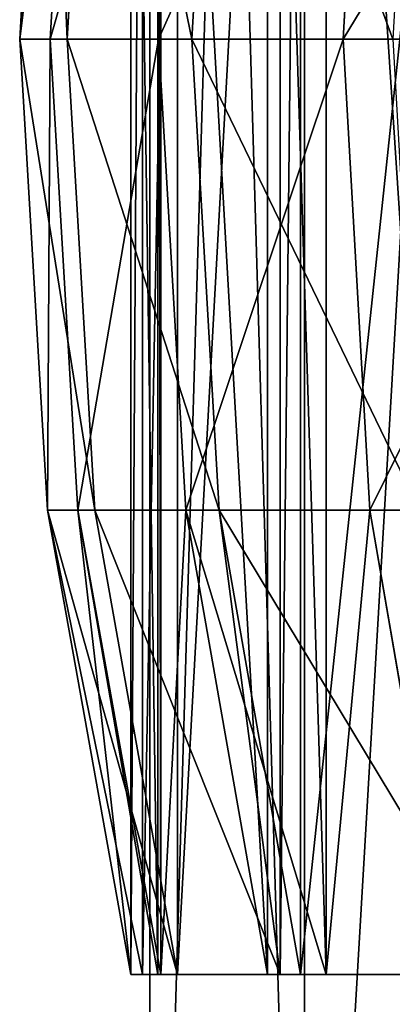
# Model space of a CAD drawing. Extents: x 0 to 150, y -17 to 12.
# Tile 3 of 26: x 29.72 to 31.71, y -11.81 to -6.55. Entities that reach past the tile are written whole.
import ezdxf

# ---------------------------------------------------------------- set-up
doc = ezdxf.new("R2010")
doc.units = 0
doc.header["$LTSCALE"] = 25.4
doc.layers.get('0').update_dxf_attribs({"color": 13, "linetype": 'CONTINUOUS'})

# ---------------------------------------------------------------- blocks, each defined once
blk = doc.blocks.new('RING-LED-S-7634-7637_STL')
at = {"color": 250}
for p, q in [((62.7124, -16.4825, 72.0808), (62.7124, 11.5175, 72.0808)), ((62.7124, -16.4825, 78.1475), (62.7124, 11.5175, 78.1475)), ((62.7124, -16.4825, 72.0808), (62.7124, 11.5175, 72.0808)), ((62.7124, -16.4825, 78.1475), (62.7124, 11.5175, 78.1475)), ((63.5385, -16.4825, 66.0706), (63.5385, 11.5175, 66.0706)), ((63.5385, -16.4825, 66.0706), (63.5385, 11.5175, 66.0706)), ((63.5385, -16.4825, 84.1578), (63.5385, 11.5175, 84.1578)), ((63.5385, -16.4825, 84.1578), (63.5385, 11.5175, 84.1578))]:
    blk.add_line(p, q, dxfattribs=at)
at = {"color": 7}
for p, q in [((62.6112, -11.6533, 74.6522), (62.6112, -1.6533, 74.6522)), ((62.6112, -11.6533, 74.6522), (62.6112, -1.6533, 74.6522)), ((62.6743, -11.6533, 72.7027), (62.6743, -1.6533, 72.7027)), ((62.6743, -11.6533, 72.7027), (62.6743, -1.6533, 72.7027)), ((62.7565, -11.6533, 78.7352), (62.7565, -1.6533, 78.7352)), ((62.7565, -11.6533, 78.7352), (62.7565, -1.6533, 78.7352)), ((62.7721, -11.6533, 78.9204), (62.7721, -1.6533, 78.9204)), ((62.7721, -11.6533, 78.9204), (62.7721, -1.6533, 78.9204)), ((62.8607, -11.6533, 70.3883), (62.8607, -1.6533, 70.3883)), ((62.8607, -11.6533, 70.3883), (62.8607, -1.6533, 70.3883)), ((63.3418, -11.6533, 83.1534), (63.3418, -1.6533, 83.1534)), ((63.3418, -11.6533, 83.1534), (63.3418, -1.6533, 83.1534)), ((63.4096, -11.6533, 66.7146), (63.4096, -1.6533, 66.7146)), ((63.4096, -11.6533, 66.7146), (63.4096, -1.6533, 66.7146)), ((63.5184, -11.6533, 66.168), (63.5184, -1.6533, 66.168)), ((63.5184, -11.6533, 66.168), (63.5184, -1.6533, 66.168)), ((63.655, -11.6533, 84.7011), (63.655, -1.6533, 84.7011)), ((63.655, -11.6533, 84.7011), (63.655, -1.6533, 84.7011)), ((62.0185, -6.6533, 74.646), (62.1672, -4.1358, 74.6476)), ((62.0185, -6.6533, 74.646), (62.1672, -4.1358, 74.6476)), ((62.1815, -6.6533, 78.9711), (62.3296, -4.1358, 78.9584)), ((62.1815, -6.6533, 78.9711), (62.3296, -4.1358, 78.9584)), ((62.2713, -6.6533, 70.3252), (62.4192, -4.1358, 70.3411)), ((62.2713, -6.6533, 70.3252), (62.4192, -4.1358, 70.3411)), ((62.9051, -4.1358, 83.2337), (62.7589, -6.6533, 83.2606)), ((62.9051, -4.1358, 83.2337), (62.7589, -6.6533, 83.2606)), ((63.0834, -4.1358, 66.0786), (62.9378, -6.6533, 66.0487)), ((63.0834, -4.1358, 66.0786), (62.9378, -6.6533, 66.0487)), ((63.7453, -6.6533, 87.4749), (63.8883, -4.1358, 87.4341)), ((63.7453, -6.6533, 87.4749), (63.8883, -4.1358, 87.4341)), ((62.2713, -6.6533, 70.3252), (62.0185, -6.6533, 74.646)), ((62.2713, -6.6533, 70.3252), (62.0185, -6.6533, 74.646)), ((62.1672, -9.1708, 74.6476), (62.0185, -6.6533, 74.646)), ((62.0185, -6.6533, 74.646), (62.1815, -6.6533, 78.9711)), ((62.0185, -6.6533, 74.646), (62.1815, -6.6533, 78.9711)), ((62.1672, -9.1708, 74.6476), (62.0185, -6.6533, 74.646)), ((62.3296, -9.1708, 78.9584), (62.1815, -6.6533, 78.9711)), ((62.7589, -6.6533, 83.2606), (62.1815, -6.6533, 78.9711)), ((62.3296, -9.1708, 78.9584), (62.1815, -6.6533, 78.9711)), ((62.7589, -6.6533, 83.2606), (62.1815, -6.6533, 78.9711)), ((62.4192, -9.1708, 70.3411), (62.2713, -6.6533, 70.3252)), ((62.2713, -6.6533, 70.3252), (62.9378, -6.6533, 66.0487)), ((62.2713, -6.6533, 70.3252), (62.9378, -6.6533, 66.0487)), ((62.4192, -9.1708, 70.3411), (62.2713, -6.6533, 70.3252)), ((63.7453, -6.6533, 87.4749), (62.7589, -6.6533, 83.2606)), ((62.7589, -6.6533, 83.2606), (62.9051, -9.1708, 83.2337)), ((63.7453, -6.6533, 87.4749), (62.7589, -6.6533, 83.2606)), ((62.7589, -6.6533, 83.2606), (62.9051, -9.1708, 83.2337)), ((62.9378, -6.6533, 66.0487), (63.0834, -9.1708, 66.0786)), ((62.9378, -6.6533, 66.0487), (63.0834, -9.1708, 66.0786)), ((62.9378, -6.6533, 66.0487), (64.0116, -6.6533, 61.8558)), ((62.9378, -6.6533, 66.0487), (64.0116, -6.6533, 61.8558)), ((63.8883, -9.1708, 87.4341), (63.7453, -6.6533, 87.4749)), ((63.7453, -6.6533, 87.4749), (65.1316, -6.6533, 91.575)), ((63.7453, -6.6533, 87.4749), (65.1316, -6.6533, 91.575)), ((63.8883, -9.1708, 87.4341), (63.7453, -6.6533, 87.4749)), ((62.6743, -11.6533, 72.7027), (62.1672, -9.1708, 74.6476)), ((62.1672, -9.1708, 74.6476), (62.8607, -11.6533, 70.3883)), ((62.4192, -9.1708, 70.3411), (62.1672, -9.1708, 74.6476)), ((62.4192, -9.1708, 70.3411), (62.1672, -9.1708, 74.6476)), ((62.1672, -9.1708, 74.6476), (62.8607, -11.6533, 70.3883)), ((62.1672, -9.1708, 74.6476), (62.3296, -9.1708, 78.9584)), ((62.1672, -9.1708, 74.6476), (62.3296, -9.1708, 78.9584)), ((62.1672, -9.1708, 74.6476), (62.6112, -11.6533, 74.6522)), ((62.1672, -9.1708, 74.6476), (62.6112, -11.6533, 74.6522)), ((62.6743, -11.6533, 72.7027), (62.1672, -9.1708, 74.6476)), ((62.7721, -11.6533, 78.9204), (62.3296, -9.1708, 78.9584)), ((62.3296, -9.1708, 78.9584), (62.7565, -11.6533, 78.7352)), ((62.3296, -9.1708, 78.9584), (62.7565, -11.6533, 78.7352)), ((62.3296, -9.1708, 78.9584), (62.6112, -11.6533, 74.6522)), ((62.3296, -9.1708, 78.9584), (62.6112, -11.6533, 74.6522)), ((62.9051, -9.1708, 83.2337), (62.3296, -9.1708, 78.9584)), ((62.7721, -11.6533, 78.9204), (62.3296, -9.1708, 78.9584)), ((62.9051, -9.1708, 83.2337), (62.3296, -9.1708, 78.9584)), ((63.4096, -11.6533, 66.7146), (62.4192, -9.1708, 70.3411)), ((62.4192, -9.1708, 70.3411), (63.0834, -9.1708, 66.0786)), ((62.4192, -9.1708, 70.3411), (63.0834, -9.1708, 66.0786)), ((62.4192, -9.1708, 70.3411), (62.8607, -11.6533, 70.3883)), ((62.4192, -9.1708, 70.3411), (62.8607, -11.6533, 70.3883)), ((63.4096, -11.6533, 66.7146), (62.4192, -9.1708, 70.3411)), ((63.655, -11.6533, 84.7011), (62.9051, -9.1708, 83.2337)), ((62.9051, -9.1708, 83.2337), (63.3418, -11.6533, 83.1534)), ((63.655, -11.6533, 84.7011), (62.9051, -9.1708, 83.2337)), ((63.8883, -9.1708, 87.4341), (62.9051, -9.1708, 83.2337)), ((63.8883, -9.1708, 87.4341), (62.9051, -9.1708, 83.2337)), ((62.9051, -9.1708, 83.2337), (63.3418, -11.6533, 83.1534)), ((63.4096, -11.6533, 66.7146), (63.0834, -9.1708, 66.0786)), ((63.0834, -9.1708, 66.0786), (63.5184, -11.6533, 66.168)), ((63.4096, -11.6533, 66.7146), (63.0834, -9.1708, 66.0786)), ((63.0834, -9.1708, 66.0786), (63.5184, -11.6533, 66.168)), ((63.0834, -9.1708, 66.0786), (64.1537, -9.1708, 61.8996)), ((63.0834, -9.1708, 66.0786), (64.1537, -9.1708, 61.8996)), ((63.655, -11.6533, 84.7011), (63.8883, -9.1708, 87.4341)), ((63.655, -11.6533, 84.7011), (63.8883, -9.1708, 87.4341)), ((63.8883, -9.1708, 87.4341), (65.27, -9.1708, 91.5207)), ((63.8883, -9.1708, 87.4341), (65.27, -9.1708, 91.5207)), ((63.8883, -9.1708, 87.4341), (64.3153, -11.6533, 87.3122)), ((63.8883, -9.1708, 87.4341), (64.3153, -11.6533, 87.3122)), ((62.6112, -11.6533, 74.6522), (62.7565, -11.6533, 78.7352)), ((62.6743, -11.6533, 72.7027), (62.6112, -11.6533, 74.6522)), ((62.6112, -11.6533, 74.6522), (62.7565, -11.6533, 78.7352)), ((62.6743, -11.6533, 72.7027), (62.6112, -11.6533, 74.6522)), ((62.8607, -11.6533, 70.3883), (62.6743, -11.6533, 72.7027)), ((62.8607, -11.6533, 70.3883), (62.6743, -11.6533, 72.7027)), ((62.7565, -11.6533, 78.7352), (62.7721, -11.6533, 78.9204)), ((62.7565, -11.6533, 78.7352), (62.7721, -11.6533, 78.9204)), ((62.7721, -11.6533, 78.9204), (63.3418, -11.6533, 83.1534)), ((62.7721, -11.6533, 78.9204), (63.3418, -11.6533, 83.1534)), ((63.4096, -11.6533, 66.7146), (62.8607, -11.6533, 70.3883)), ((63.4096, -11.6533, 66.7146), (62.8607, -11.6533, 70.3883)), ((63.3418, -11.6533, 83.1534), (63.655, -11.6533, 84.7011)), ((63.3418, -11.6533, 83.1534), (63.655, -11.6533, 84.7011)), ((63.5184, -11.6533, 66.168), (63.4096, -11.6533, 66.7146)), ((63.5184, -11.6533, 66.168), (63.4096, -11.6533, 66.7146)), ((64.578, -11.6533, 62.0303), (63.5184, -11.6533, 66.168)), ((64.578, -11.6533, 62.0303), (63.5184, -11.6533, 66.168)), ((63.655, -11.6533, 84.7011), (64.3153, -11.6533, 87.3122)), ((63.655, -11.6533, 84.7011), (64.3153, -11.6533, 87.3122))]:
    blk.add_line(p, q, dxfattribs=at)
at = {"color": 250}
mesh = blk.add_polyface(dxfattribs=at)
corners = [(62.7124, 11.5175, 72.0808), (63.5385, -16.4825, 66.0706), (62.7124, -16.4825, 72.0808), (63.5385, 11.5175, 66.0706)]
mesh.append_faces([[corners[k] for k in face] for face in [(0, 1, 2), (1, 0, 3)]], dxfattribs={"vtx0": -1, "color": 250})
mesh = blk.add_polyface(dxfattribs=at)
corners = [(62.7124, 11.5175, 78.1475), (62.7124, -16.4825, 72.0808), (62.7124, -16.4825, 78.1475), (62.7124, 11.5175, 72.0808)]
mesh.append_faces([[corners[k] for k in face] for face in [(0, 1, 2), (1, 0, 3)]], dxfattribs={"vtx0": -1, "color": 250})
mesh = blk.add_polyface(dxfattribs=at)
corners = [(63.5385, 11.5175, 84.1578), (62.7124, -16.4825, 78.1475), (63.5385, -16.4825, 84.1578), (62.7124, 11.5175, 78.1475)]
mesh.append_faces([[corners[k] for k in face] for face in [(0, 1, 2), (1, 0, 3)]], dxfattribs={"vtx0": -1, "color": 250})
mesh = blk.add_polyface(dxfattribs=at)
corners = [(63.5385, 11.5175, 66.0706), (65.1753, -16.4825, 60.2288), (63.5385, -16.4825, 66.0706), (65.1753, 11.5175, 60.2288)]
mesh.append_faces([[corners[k] for k in face] for face in [(0, 1, 2), (1, 0, 3)]], dxfattribs={"vtx0": -1, "color": 250})
mesh = blk.add_polyface(dxfattribs=at)
corners = [(65.1753, 11.5175, 89.9996), (63.5385, -16.4825, 84.1578), (65.1753, -16.4825, 89.9996), (63.5385, 11.5175, 84.1578)]
mesh.append_faces([[corners[k] for k in face] for face in [(0, 1, 2), (1, 0, 3)]], dxfattribs={"vtx0": -1, "color": 250})
at = {"color": 7}
mesh = blk.add_polyface(dxfattribs=at)
corners = [(62.6112, -1.6533, 74.6522), (62.7565, -11.6533, 78.7352), (62.6112, -11.6533, 74.6522), (62.7565, -1.6533, 78.7352)]
mesh.append_faces([[corners[k] for k in face] for face in [(0, 1, 2), (1, 0, 3)]], dxfattribs={"vtx0": -1, "color": 7})
mesh = blk.add_polyface(dxfattribs=at)
corners = [(62.6743, -1.6533, 72.7027), (62.6112, -11.6533, 74.6522), (62.6743, -11.6533, 72.7027), (62.6112, -1.6533, 74.6522)]
mesh.append_faces([[corners[k] for k in face] for face in [(0, 1, 2), (1, 0, 3)]], dxfattribs={"vtx0": -1, "color": 7})
mesh = blk.add_polyface(dxfattribs=at)
corners = [(62.8607, -1.6533, 70.3883), (62.6743, -11.6533, 72.7027), (62.8607, -11.6533, 70.3883), (62.6743, -1.6533, 72.7027)]
mesh.append_faces([[corners[k] for k in face] for face in [(0, 1, 2), (1, 0, 3)]], dxfattribs={"vtx0": -1, "color": 7})
mesh = blk.add_polyface(dxfattribs=at)
corners = [(62.7565, -1.6533, 78.7352), (62.7721, -11.6533, 78.9204), (62.7565, -11.6533, 78.7352), (62.7721, -1.6533, 78.9204)]
mesh.append_faces([[corners[k] for k in face] for face in [(0, 1, 2), (1, 0, 3)]], dxfattribs={"vtx0": -1, "color": 7})
mesh = blk.add_polyface(dxfattribs=at)
corners = [(62.7721, -1.6533, 78.9204), (63.3418, -11.6533, 83.1534), (62.7721, -11.6533, 78.9204), (63.3418, -1.6533, 83.1534)]
mesh.append_faces([[corners[k] for k in face] for face in [(0, 1, 2), (1, 0, 3)]], dxfattribs={"vtx0": -1, "color": 7})
mesh = blk.add_polyface(dxfattribs=at)
corners = [(63.4096, -1.6533, 66.7146), (62.8607, -11.6533, 70.3883), (63.4096, -11.6533, 66.7146), (62.8607, -1.6533, 70.3883)]
mesh.append_faces([[corners[k] for k in face] for face in [(0, 1, 2), (1, 0, 3)]], dxfattribs={"vtx0": -1, "color": 7})
mesh = blk.add_polyface(dxfattribs=at)
corners = [(63.3418, -1.6533, 83.1534), (63.655, -11.6533, 84.7011), (63.3418, -11.6533, 83.1534), (63.655, -1.6533, 84.7011)]
mesh.append_faces([[corners[k] for k in face] for face in [(0, 1, 2), (1, 0, 3)]], dxfattribs={"vtx0": -1, "color": 7})
mesh = blk.add_polyface(dxfattribs=at)
corners = [(63.5184, -1.6533, 66.168), (63.4096, -11.6533, 66.7146), (63.5184, -11.6533, 66.168), (63.4096, -1.6533, 66.7146)]
mesh.append_faces([[corners[k] for k in face] for face in [(0, 1, 2), (1, 0, 3)]], dxfattribs={"vtx0": -1, "color": 7})
mesh = blk.add_polyface(dxfattribs=at)
corners = [(64.578, -1.6533, 62.0303), (63.5184, -11.6533, 66.168), (64.578, -11.6533, 62.0303), (63.5184, -1.6533, 66.168)]
mesh.append_faces([[corners[k] for k in face] for face in [(0, 1, 2), (1, 0, 3)]], dxfattribs={"vtx0": -1, "color": 7})
mesh = blk.add_polyface(dxfattribs=at)
corners = [(63.655, -1.6533, 84.7011), (64.3153, -11.6533, 87.3122), (63.655, -11.6533, 84.7011), (64.3153, -1.6533, 87.3122)]
mesh.append_faces([[corners[k] for k in face] for face in [(0, 1, 2), (1, 0, 3)]], dxfattribs={"vtx0": -1, "color": 7})
mesh = blk.add_polyface(dxfattribs=at)
corners = [(62.1672, -4.1358, 74.6476), (62.2713, -6.6533, 70.3252), (62.0185, -6.6533, 74.646), (62.4192, -4.1358, 70.3411)]
mesh.append_faces([[corners[k] for k in face] for face in [(0, 1, 2), (1, 0, 3)]], dxfattribs={"vtx0": -1, "color": 7})
mesh = blk.add_polyface(dxfattribs=at)
corners = [(62.3296, -4.1358, 78.9584), (62.0185, -6.6533, 74.646), (62.1815, -6.6533, 78.9711), (62.1672, -4.1358, 74.6476)]
mesh.append_faces([[corners[k] for k in face] for face in [(0, 1, 2), (1, 0, 3)]], dxfattribs={"vtx0": -1, "color": 7})
mesh = blk.add_polyface(dxfattribs=at)
corners = [(62.9051, -4.1358, 83.2337), (62.1815, -6.6533, 78.9711), (62.7589, -6.6533, 83.2606), (62.3296, -4.1358, 78.9584)]
mesh.append_faces([[corners[k] for k in face] for face in [(0, 1, 2), (1, 0, 3)]], dxfattribs={"vtx0": -1, "color": 7})
mesh = blk.add_polyface(dxfattribs=at)
corners = [(62.4192, -4.1358, 70.3411), (62.9378, -6.6533, 66.0487), (62.2713, -6.6533, 70.3252), (63.0834, -4.1358, 66.0786)]
mesh.append_faces([[corners[k] for k in face] for face in [(0, 1, 2), (1, 0, 3)]], dxfattribs={"vtx0": -1, "color": 7})
mesh = blk.add_polyface(dxfattribs=at)
corners = [(63.8883, -4.1358, 87.4341), (62.7589, -6.6533, 83.2606), (63.7453, -6.6533, 87.4749), (62.9051, -4.1358, 83.2337)]
mesh.append_faces([[corners[k] for k in face] for face in [(0, 1, 2), (1, 0, 3)]], dxfattribs={"vtx0": -1, "color": 7})
mesh = blk.add_polyface(dxfattribs=at)
corners = [(63.0834, -4.1358, 66.0786), (64.0116, -6.6533, 61.8558), (62.9378, -6.6533, 66.0487), (64.1537, -4.1358, 61.8996)]
mesh.append_faces([[corners[k] for k in face] for face in [(0, 1, 2), (1, 0, 3)]], dxfattribs={"vtx0": -1, "color": 7})
mesh = blk.add_polyface(dxfattribs=at)
corners = [(65.27, -4.1358, 91.5207), (63.7453, -6.6533, 87.4749), (65.1316, -6.6533, 91.575), (63.8883, -4.1358, 87.4341)]
mesh.append_faces([[corners[k] for k in face] for face in [(0, 1, 2), (1, 0, 3)]], dxfattribs={"vtx0": -1, "color": 7})
mesh = blk.add_polyface(dxfattribs=at)
corners = [(62.0185, -6.6533, 74.646), (62.4192, -9.1708, 70.3411), (62.1672, -9.1708, 74.6476), (62.2713, -6.6533, 70.3252)]
mesh.append_faces([[corners[k] for k in face] for face in [(0, 1, 2), (1, 0, 3)]], dxfattribs={"vtx0": -1, "color": 7})
mesh = blk.add_polyface(dxfattribs=at)
corners = [(62.1815, -6.6533, 78.9711), (62.1672, -9.1708, 74.6476), (62.3296, -9.1708, 78.9584), (62.0185, -6.6533, 74.646)]
mesh.append_faces([[corners[k] for k in face] for face in [(0, 1, 2), (1, 0, 3)]], dxfattribs={"vtx0": -1, "color": 7})
mesh = blk.add_polyface(dxfattribs=at)
corners = [(62.7589, -6.6533, 83.2606), (62.3296, -9.1708, 78.9584), (62.9051, -9.1708, 83.2337), (62.1815, -6.6533, 78.9711)]
mesh.append_faces([[corners[k] for k in face] for face in [(0, 1, 2), (1, 0, 3)]], dxfattribs={"vtx0": -1, "color": 7})
mesh = blk.add_polyface(dxfattribs=at)
corners = [(62.2713, -6.6533, 70.3252), (63.0834, -9.1708, 66.0786), (62.4192, -9.1708, 70.3411), (62.9378, -6.6533, 66.0487)]
mesh.append_faces([[corners[k] for k in face] for face in [(0, 1, 2), (1, 0, 3)]], dxfattribs={"vtx0": -1, "color": 7})
mesh = blk.add_polyface(dxfattribs=at)
corners = [(63.7453, -6.6533, 87.4749), (62.9051, -9.1708, 83.2337), (63.8883, -9.1708, 87.4341), (62.7589, -6.6533, 83.2606)]
mesh.append_faces([[corners[k] for k in face] for face in [(0, 1, 2), (1, 0, 3)]], dxfattribs={"vtx0": -1, "color": 7})
mesh = blk.add_polyface(dxfattribs=at)
corners = [(62.9378, -6.6533, 66.0487), (64.1537, -9.1708, 61.8996), (63.0834, -9.1708, 66.0786), (64.0116, -6.6533, 61.8558)]
mesh.append_faces([[corners[k] for k in face] for face in [(0, 1, 2), (1, 0, 3)]], dxfattribs={"vtx0": -1, "color": 7})
mesh = blk.add_polyface(dxfattribs=at)
corners = [(65.1316, -6.6533, 91.575), (63.8883, -9.1708, 87.4341), (65.27, -9.1708, 91.5207), (63.7453, -6.6533, 87.4749)]
mesh.append_faces([[corners[k] for k in face] for face in [(0, 1, 2), (1, 0, 3)]], dxfattribs={"vtx0": -1, "color": 7})
mesh = blk.add_polyface(dxfattribs=at)
corners = [(62.1672, -9.1708, 74.6476), (62.8607, -11.6533, 70.3883), (62.6743, -11.6533, 72.7027)]
mesh.append_faces([[corners[k] for k in face] for face in [(0, 1, 2)]], dxfattribs={"color": 7})
mesh = blk.add_polyface(dxfattribs=at)
corners = [(62.4192, -9.1708, 70.3411), (62.8607, -11.6533, 70.3883), (62.1672, -9.1708, 74.6476)]
mesh.append_faces([[corners[k] for k in face] for face in [(0, 1, 2)]], dxfattribs={"color": 7})
mesh = blk.add_polyface(dxfattribs=at)
corners = [(62.1672, -9.1708, 74.6476), (62.6112, -11.6533, 74.6522), (62.3296, -9.1708, 78.9584)]
mesh.append_faces([[corners[k] for k in face] for face in [(0, 1, 2)]], dxfattribs={"color": 7})
mesh = blk.add_polyface(dxfattribs=at)
corners = [(62.1672, -9.1708, 74.6476), (62.6743, -11.6533, 72.7027), (62.6112, -11.6533, 74.6522)]
mesh.append_faces([[corners[k] for k in face] for face in [(0, 1, 2)]], dxfattribs={"color": 7})
mesh = blk.add_polyface(dxfattribs=at)
corners = [(62.3296, -9.1708, 78.9584), (62.7565, -11.6533, 78.7352), (62.7721, -11.6533, 78.9204)]
mesh.append_faces([[corners[k] for k in face] for face in [(0, 1, 2)]], dxfattribs={"color": 7})
mesh = blk.add_polyface(dxfattribs=at)
corners = [(62.3296, -9.1708, 78.9584), (62.6112, -11.6533, 74.6522), (62.7565, -11.6533, 78.7352)]
mesh.append_faces([[corners[k] for k in face] for face in [(0, 1, 2)]], dxfattribs={"color": 7})
mesh = blk.add_polyface(dxfattribs=at)
corners = [(62.9051, -9.1708, 83.2337), (62.7721, -11.6533, 78.9204), (63.3418, -11.6533, 83.1534), (62.3296, -9.1708, 78.9584)]
mesh.append_faces([[corners[k] for k in face] for face in [(0, 1, 2), (1, 0, 3)]], dxfattribs={"vtx0": -1, "color": 7})
mesh = blk.add_polyface(dxfattribs=at)
corners = [(63.0834, -9.1708, 66.0786), (63.4096, -11.6533, 66.7146), (62.4192, -9.1708, 70.3411)]
mesh.append_faces([[corners[k] for k in face] for face in [(0, 1, 2)]], dxfattribs={"color": 7})
mesh = blk.add_polyface(dxfattribs=at)
corners = [(62.4192, -9.1708, 70.3411), (63.4096, -11.6533, 66.7146), (62.8607, -11.6533, 70.3883)]
mesh.append_faces([[corners[k] for k in face] for face in [(0, 1, 2)]], dxfattribs={"color": 7})
mesh = blk.add_polyface(dxfattribs=at)
corners = [(62.9051, -9.1708, 83.2337), (63.3418, -11.6533, 83.1534), (63.655, -11.6533, 84.7011)]
mesh.append_faces([[corners[k] for k in face] for face in [(0, 1, 2)]], dxfattribs={"color": 7})
mesh = blk.add_polyface(dxfattribs=at)
corners = [(62.9051, -9.1708, 83.2337), (63.655, -11.6533, 84.7011), (63.8883, -9.1708, 87.4341)]
mesh.append_faces([[corners[k] for k in face] for face in [(0, 1, 2)]], dxfattribs={"color": 7})
mesh = blk.add_polyface(dxfattribs=at)
corners = [(63.0834, -9.1708, 66.0786), (63.5184, -11.6533, 66.168), (63.4096, -11.6533, 66.7146)]
mesh.append_faces([[corners[k] for k in face] for face in [(0, 1, 2)]], dxfattribs={"color": 7})
mesh = blk.add_polyface(dxfattribs=at)
corners = [(63.0834, -9.1708, 66.0786), (64.578, -11.6533, 62.0303), (63.5184, -11.6533, 66.168), (64.1537, -9.1708, 61.8996)]
mesh.append_faces([[corners[k] for k in face] for face in [(0, 1, 2), (1, 0, 3)]], dxfattribs={"vtx0": -1, "color": 7})
mesh = blk.add_polyface(dxfattribs=at)
corners = [(63.8883, -9.1708, 87.4341), (63.655, -11.6533, 84.7011), (64.3153, -11.6533, 87.3122)]
mesh.append_faces([[corners[k] for k in face] for face in [(0, 1, 2)]], dxfattribs={"color": 7})
mesh = blk.add_polyface(dxfattribs=at)
corners = [(63.8883, -9.1708, 87.4341), (64.3153, -11.6533, 87.3122), (65.27, -9.1708, 91.5207)]
mesh.append_faces([[corners[k] for k in face] for face in [(0, 1, 2)]], dxfattribs={"color": 7})

msp = doc.modelspace()

# ---------------------------------------------------------------- block references
at = {"color": 0}
msp.add_blockref('RING-LED-S-7634-7637_STL', (-32.3, 0), dxfattribs=at)

doc.saveas('drawing.dxf')
